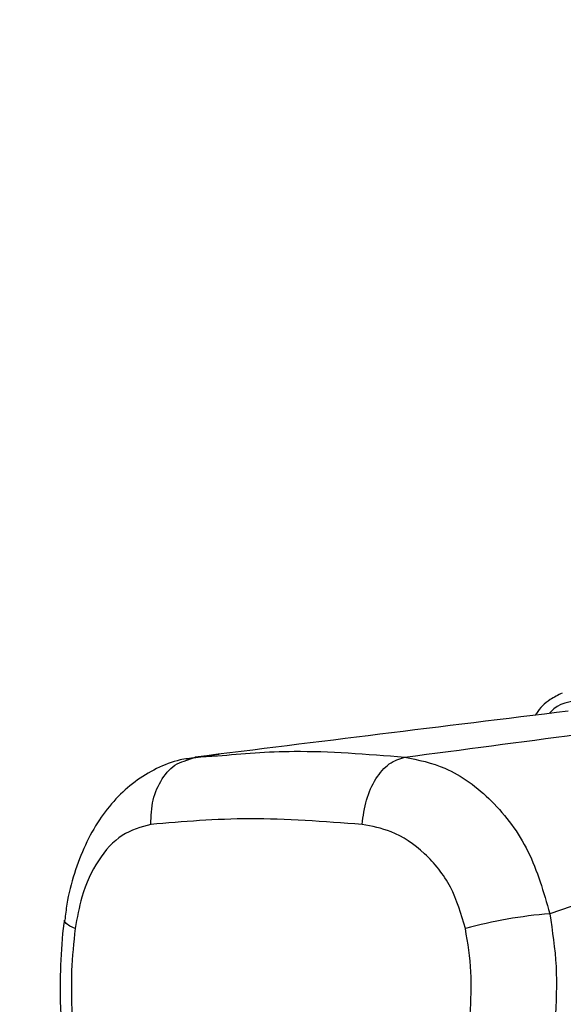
# Paper-space layout '3M DUO Surface Plate' of a CAD drawing. Header units: millimetres. Extents: x 10 to 10348, y 20 to 7979.
# Tile 21 of 117: x 3497 to 3529, y 2815 to 2873. Entities that reach past the tile are written whole.
import ezdxf

# ---------------------------------------------------------------- set-up
doc = ezdxf.new("R2010")
doc.units = ezdxf.units.MM
doc.layers.add('COMPONENT_GEOMETRY', color=7, linetype='Continuous')
doc.styles.add('SLDTEXTSTYLE0', font='TXT', dxfattribs={"width": 0.75})
doc.dimstyles.new('SLDDIMSTYLE0', dxfattribs={"dimtxt": 75, "dimasz": 3.302, "dimexe": 0, "dimexo": 0.0625, "dimgap": 18.75, "dimtad": 0, "dimtih": 1, "dimtoh": 1, "dimdec": 1, "dimrnd": 1e-09, "dimzin": 12, "dimdsep": 46, "dimtxsty": 'SLDTEXTSTYLE0', "dimsah": 1, "dimcen": 0.09, "dimadec": 0, "dimazin": 3, "dimtfac": 1, "dimtdec": 1, "dimtofl": 0, "dimtmove": 0, "dimatfit": 3, "dimfxl": 1, "dimfrac": 2, "dimtolj": 1, "dimtzin": 12, "dimarcsym": 0})

# ---------------------------------------------------------------- blocks, each defined once
blk = doc.blocks.new('_D_14')
at = {"layer": 'COMPONENT_GEOMETRY', "color": 7}
for p, q in [((3604.472, 3861.899), (417.277, 3861.899)), ((420.452, 3861.899), (420.452, 2461.18)), ((420.452, 941.399), (420.452, 2342.118)), ((3455.96, 941.399), (417.277, 941.399))]:
    blk.add_line(p, q, dxfattribs=at)
for points in [[(420.452, 3861.899), (419.944, 3858.597), (420.96, 3858.597)], [(420.452, 941.399), (420.96, 944.701), (419.944, 944.701)]]:
    blk.add_solid(points, dxfattribs=at)
at = {"layer": 'COMPONENT_GEOMETRY', "color": 7, "insert": (268.057, 2438.798), "char_height": 75, "attachment_point": 1, "style": 'SLDTEXTSTYLE0'}
blk.add_mtext('2920.5', dxfattribs=at)

psp = doc.layouts.new('3M DUO Surface Plate')

# ---------------------------------------------------------------- linework, layer by layer
at = {"color": 7, "linetype": 'Continuous', "lineweight": 25}
for p, q in [((3508.883, 2829.639), (3506.954, 2829.362)), ((3506.972, 2829.298), (3507.479, 2829.488)), ((3507.479, 2829.488), (3508.779, 2829.565))]:
    psp.add_line(p, q, dxfattribs=at)
at = {"color": 8, "linetype": 'Continuous', "lineweight": 25, "flags": 128}
psp.add_lwpolyline([(3500.396, 2819.375), (3500.076, 2819.528), (3499.864, 2819.677), (3499.766, 2819.817), (3499.76, 2819.874)], dxfattribs=at)
at = {"color": 7, "linetype": 'Continuous', "lineweight": 25}
psp.add_arc((3530.659, 2792.889), 27.46, 94.76098, 105.30994, dxfattribs=at)
for points, knots in [([(3529.104, 2833.263), (3528.866, 2833.143), (3528.284, 2832.848), (3527.762, 2832.371), (3527.55, 2831.996), (3527.531, 2831.962)], [0, 0, 0, 0, 0.385438, 0.944373, 1, 1, 1, 1]), ([(3529.471, 2832.201), (3525.749, 2831.743), (3518.303, 2830.828), (3511.088, 2829.935), (3507.479, 2829.488)], [0, 0, 0, 0, 0.499853, 1, 1, 1, 1]), ([(3519.827, 2829.488), (3523.248, 2829.934), (3530.092, 2830.827), (3536.681, 2831.743), (3539.976, 2832.201)], [0, 0, 0, 0, 0.499877, 1, 1, 1, 1]), ([(3507.47, 2829.446), (3507.172, 2829.414), (3506.383, 2829.327), (3505.177, 2828.844), (3503.893, 2828.071), (3502.761, 2827.04), (3501.779, 2825.789), (3500.956, 2824.313), (3500.322, 2822.641), (3499.926, 2821.138), (3499.821, 2820.185), (3499.786, 2819.871)], [0, 0, 0, 0, 0.0699675, 0.185826, 0.3028398, 0.4204141, 0.5420042, 0.6696371, 0.800822, 0.9343106, 1, 1, 1, 1]), ([(3519.827, 2829.488), (3520.628, 2829.323), (3522.443, 2828.948), (3525.035, 2827.046), (3527.288, 2824.059), (3528.016, 2821.523), (3528.38, 2820.254)], [0, 0, 0, 0, 0.208695, 0.473319, 0.7365926, 1, 1, 1, 1]), ([(3547.72, 2827.134), (3544.656, 2825.98), (3538.518, 2823.669), (3531.762, 2821.394), (3528.38, 2820.254)], [0, 0, 0, 0, 0.499285, 1, 1, 1, 1]), ([(3504.856, 2825.518), (3504.275, 2825.361), (3503.118, 2825.049), (3501.717, 2823.497), (3500.784, 2821.521), (3500.511, 2820.011), (3500.396, 2819.375)], [0, 0, 0, 0, 0.2730741, 0.5429904, 0.8074477, 1, 1, 1, 1]), ([(3517.317, 2825.518), (3515.062, 2825.683), (3510.574, 2826.011), (3506.756, 2825.682), (3504.856, 2825.518)], [0, 0, 0, 0, 0.502298, 1, 1, 1, 1]), ([(3523.408, 2819.375), (3523.157, 2820.223), (3522.652, 2821.933), (3521.038, 2823.915), (3519.185, 2825.167), (3517.891, 2825.41), (3517.317, 2825.518)], [0, 0, 0, 0, 0.257817, 0.519525, 0.787005, 1, 1, 1, 1]), ([(3528.38, 2820.254), (3528.536, 2819.222), (3528.853, 2817.131), (3528.755, 2815.007), (3528.706, 2813.931)], [0, 0, 0, 0, 0.493486, 1, 1, 1, 1]), ([(3499.768, 2819.879), (3499.757, 2819.814), (3499.614, 2818.951), (3499.527, 2817.221), (3499.481, 2815.348), (3499.553, 2814.312), (3499.568, 2814.101)], [0, 0, 0, 0, 0.034799, 0.461819, 0.890198, 1, 1, 1, 1]), ([(3500.396, 2819.375), (3500.306, 2818.551), (3500.124, 2816.88), (3500.18, 2815.179), (3500.208, 2814.316)], [0, 0, 0, 0, 0.492721, 1, 1, 1, 1]), ([(3523.692, 2814.316), (3523.735, 2815.154), (3523.821, 2816.855), (3523.547, 2818.526), (3523.408, 2819.375)], [0, 0, 0, 0, 0.492692, 1, 1, 1, 1])]:
    psp.add_open_spline(points, degree=3, knots=knots, dxfattribs=at)
at = {"color": 8, "linetype": 'Continuous', "lineweight": 25}
for points, knots in [([(3530.304, 2832.88), (3529.585, 2832.772), (3528.818, 2832.655), (3528.395, 2832.099), (3528.368, 2832.065)], [0, 0, 0, 0, 0.938291, 1, 1, 1, 1]), ([(3508.779, 2829.565), (3510.251, 2829.692), (3513.638, 2829.985), (3517.592, 2829.668), (3519.827, 2829.488)], [0, 0, 0, 0, 0.43494, 1, 1, 1, 1]), ([(3504.856, 2825.518), (3504.873, 2826.01), (3504.907, 2826.993), (3505.488, 2828.245), (3506.212, 2829.072), (3506.777, 2829.24), (3506.972, 2829.298)], [0, 0, 0, 0, 0.2832696, 0.5665393, 0.8498089, 1, 1, 1, 1])]:
    psp.add_open_spline(points, degree=3, knots=knots, dxfattribs=at)
at = {"color": 7, "linetype": 'Continuous', "lineweight": 25}
psp.add_open_spline([(3517.317, 2825.518), (3517.38, 2826.009), (3517.506, 2826.99), (3518.097, 2828.255), (3518.897, 2829.19), (3519.517, 2829.388), (3519.827, 2829.488)], degree=3, dxfattribs=at)

# ---------------------------------------------------------------- dimensions: what is measured, and where the dimension line sits
at = {"layer": 'COMPONENT_GEOMETRY', "color": 7}
dim = psp.add_linear_dim(base=(420.452, 941.399), p1=(3605.742, 3861.899), p2=(3457.23, 941.399), angle=90, dimstyle='SLDDIMSTYLE0', dxfattribs=at)
dim.commit()
dim.dimension.update_dxf_attribs({"geometry": '_D_14', "text_midpoint": (420.452, 2401.649), "dimtype": 160})

doc.saveas('drawing.dxf')
